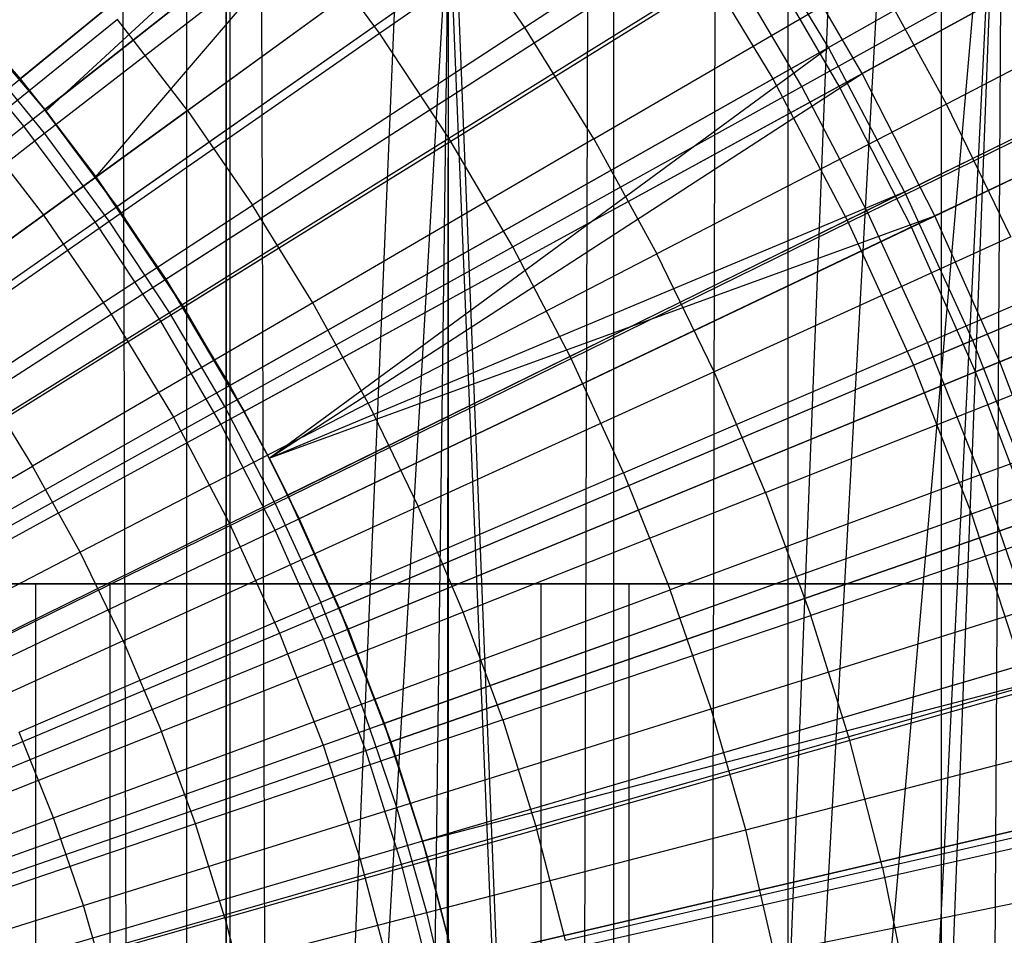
# Model space of a CAD drawing. Extents: x 0.1 to 12.1, y -6 to 6.
# Tile 216 of 256: x 6.833 to 7.286, y 0.238 to 0.66. Entities that reach past the tile are written whole.
import ezdxf

# ---------------------------------------------------------------- set-up
doc = ezdxf.new("R2010")
doc.units = 0
doc.header["$LTSCALE"] = 2.54
doc.layers.get('0').update_dxf_attribs({"linetype": 'CONTINUOUS'})

# ---------------------------------------------------------------- blocks, each defined once
blk = doc.blocks.new('DROPS_COLOR_B-11195_STL')
at = {"color": 0}
for p, q in [((6.91026, -0.9, 47.84314), (6.91026, 0.9, 47.84314)), ((6.91026, -0.9, 47.84314), (6.91026, 0.9, 47.84314)), ((6.91026, -0.9, 40.02596), (6.91026, 0.9, 40.02596)), ((6.91026, -0.9, 40.02596), (6.91026, 0.9, 40.02596)), ((7.03069, -0.90001, 62.86436), (7.03069, 0.89999, 62.86436)), ((7.03069, -0.90001, 62.86436), (7.03069, 0.89999, 62.86436)), ((7.18693, -0.9, 47.77252), (7.18693, 0.9, 47.77252)), ((7.18693, -0.9, 47.77252), (7.18693, 0.9, 47.77252)), ((7.18693, -0.9, 40.09658), (7.18693, 0.9, 40.09658)), ((7.18693, -0.9, 40.09658), (7.18693, 0.9, 40.09658)), ((7.07837, 0.83272, 13.37336), (6.83346, 0.63245, 13.45288)), ((7.07837, 0.83272, 13.37336), (6.83346, 0.63245, 13.45288)), ((6.84536, 0.61761, 13.45288), (7.07837, 0.83272, 13.37336)), ((6.84536, 0.61761, 13.45288), (7.07837, 0.83272, 13.37336)), ((6.8683, 0.58727, 13.45288), (7.07837, 0.83272, 13.37336)), ((6.8683, 0.58727, 13.45288), (7.07837, 0.83272, 13.37336)), ((7.28569, 0.82414, 51.06993), (7.1497, -0.74663, 51.04319)), ((7.28569, 0.82414, 51.06993), (7.1497, -0.74663, 51.04319)), ((7.28569, 0.82414, 51.06993), (7.20676, -0.77355, 51.05401)), ((7.28569, 0.82414, 51.06993), (7.20676, -0.77355, 51.05401)), ((7.22438, -0.78339, 51.05747), (7.28569, 0.82414, 51.06993)), ((7.22438, -0.78339, 51.05747), (7.28569, 0.82414, 51.06993)), ((7.2763, -0.81719, 51.06798), (7.28569, 0.82414, 51.06993)), ((7.2763, -0.81719, 51.06798), (7.28569, 0.82414, 51.06993)), ((6.81038, 0.61358, 1.92723), (7.0556, 0.8141, 2.00512)), ((6.81038, 0.61358, 1.92723), (7.0556, 0.8141, 2.00512)), ((6.92824, 0, 36.86092), (6.92824, 0.8, 36.86092)), ((6.92824, 0, 36.86092), (6.92824, 0.8, 36.86092)), ((6.92824, 0.8, 17.01284), (6.92824, 0, 17.01284)), ((6.92824, 0.8, 17.01284), (6.92824, 0, 17.01284)), ((6.93009, 0, 33.13446), (6.93009, 0.8, 33.13446)), ((6.93009, 0, 33.13446), (6.93009, 0.8, 33.13446)), ((6.93009, 0, 20.7393), (6.93009, 0.8, 20.7393)), ((6.93009, 0, 20.7393), (6.93009, 0.8, 20.7393)), ((7.10673, 0, 32.98361), (7.10673, 0.8, 32.98361)), ((7.10673, 0, 32.98361), (7.10673, 0.8, 32.98361)), ((7.10673, 0, 20.89016), (7.10673, 0.8, 20.89016)), ((7.10673, 0, 20.89016), (7.10673, 0.8, 20.89016)), ((7.20545, 0.64687, 13.37336), (7.47667, 0.80003, 13.27646)), ((7.20545, 0.64687, 13.37336), (7.47667, 0.80003, 13.27646)), ((7.25758, 0, 32.80698), (7.25758, 0.8, 32.80698)), ((7.25758, 0, 32.80698), (7.25758, 0.8, 32.80698)), ((7.25758, 0, 21.06679), (7.25758, 0.8, 21.06679)), ((7.25758, 0, 21.06679), (7.25758, 0.8, 21.06679)), ((7.1497, -0.74663, 51.04319), (7.23453, 0.78939, 51.05949)), ((7.1497, -0.74663, 51.04319), (7.23453, 0.78939, 51.05949)), ((7.17984, 0.63241, 2.00512), (7.4515, 0.78582, 2.1004)), ((7.17984, 0.63241, 2.00512), (7.4515, 0.78582, 2.1004)), ((7.20948, 0.775, 51.05454), (7.1497, -0.74663, 51.04319)), ((7.20948, 0.775, 51.05454), (7.1497, -0.74663, 51.04319)), ((6.8683, 0.58727, 13.45288), (7.12425, 0.77322, 13.37336)), ((6.8683, 0.58727, 13.45288), (7.12425, 0.77322, 13.37336)), ((6.84418, 0.56974, 1.92723), (7.10046, 0.75594, 2.00512)), ((6.84418, 0.56974, 1.92723), (7.10046, 0.75594, 2.00512)), ((7.1534, 0.74815, 51.04387), (7.1497, -0.74663, 51.04319)), ((7.1534, 0.74815, 51.04387), (7.1497, -0.74663, 51.04319)), ((6.9989, 0.65347, 13.68953), (7.12375, 0.74037, 13.64441)), ((6.9989, 0.65347, 13.68953), (7.12375, 0.74037, 13.64441)), ((7.19142, 0.7381, 13.71107), (7.06579, 0.65614, 13.75643)), ((7.19142, 0.7381, 13.71107), (7.06579, 0.65614, 13.75643)), ((7.0947, 0.72705, 51.03329), (7.09042, -0.72579, 51.03255)), ((7.0947, 0.72705, 51.03329), (7.09042, -0.72579, 51.03255)), ((7.24051, 0.58042, 13.37336), (7.52004, 0.71785, 13.27646)), ((7.24051, 0.58042, 13.37336), (7.52004, 0.71785, 13.27646)), ((7.03349, 0.71182, 51.02291), (7.09042, -0.72579, 51.03255)), ((7.03349, 0.71182, 51.02291), (7.09042, -0.72579, 51.03255)), ((6.90051, 0.54016, 13.45288), (7.16665, 0.7112, 13.37336)), ((6.90051, 0.54016, 13.45288), (7.16665, 0.7112, 13.37336)), ((6.94885, -0.70111, 51.00961), (7.0307, 0.71128, 51.02245)), ((6.94885, -0.70111, 51.00961), (7.0307, 0.71128, 51.02245)), ((6.94885, -0.70111, 51.00961), (7.00757, 0.7073, 51.0187)), ((6.94885, -0.70111, 51.00961), (7.00757, 0.7073, 51.0187)), ((7.0126, -0.70811, 51.01951), (7.0307, 0.71128, 51.02245)), ((7.0126, -0.70811, 51.01951), (7.0307, 0.71128, 51.02245)), ((7.0291, -0.71099, 51.02218), (7.0307, 0.71128, 51.02245)), ((7.0291, -0.71099, 51.02218), (7.0307, 0.71128, 51.02245)), ((7.0307, 0.71128, 51.02245), (7.09042, -0.72579, 51.03255)), ((7.0307, 0.71128, 51.02245), (7.09042, -0.72579, 51.03255)), ((7.20545, 0.64687, 13.37336), (7.16665, 0.7112, 13.37336)), ((7.20545, 0.64687, 13.37336), (7.16665, 0.7112, 13.37336)), ((6.91047, 0.61788, 13.79774), (7.03155, 0.70584, 13.75643)), ((6.91047, 0.61788, 13.79774), (7.03155, 0.70584, 13.75643)), ((7.06579, 0.65614, 13.75643), (7.03155, 0.70584, 13.75643)), ((7.06579, 0.65614, 13.75643), (7.03155, 0.70584, 13.75643)), ((7.1932, 0.62895, 13.64441), (7.32653, 0.70296, 13.59504)), ((7.1932, 0.62895, 13.64441), (7.32653, 0.70296, 13.59504)), ((7.21412, 0.56744, 2.00512), (7.49409, 0.7051, 2.1004)), ((7.21412, 0.56744, 2.00512), (7.49409, 0.7051, 2.1004)), ((6.84473, 0.60739, 13.73038), (6.96459, 0.70018, 13.68953)), ((6.84473, 0.60739, 13.73038), (6.96459, 0.70018, 13.68953)), ((6.88499, -0.70054, 51.00039), (6.88086, 0.70071, 50.99982)), ((6.88499, -0.70054, 51.00039), (6.88086, 0.70071, 50.99982)), ((6.94449, 0.70086, 51.00895), (6.94885, -0.70111, 51.00961)), ((6.94449, 0.70086, 51.00895), (6.94885, -0.70111, 51.00961)), ((6.9989, 0.65347, 13.68953), (6.96459, 0.70018, 13.68953)), ((6.9989, 0.65347, 13.68953), (6.96459, 0.70018, 13.68953)), ((6.87543, 0.52405, 1.92723), (7.14191, 0.6953, 2.00512)), ((6.87543, 0.52405, 1.92723), (7.14191, 0.6953, 2.00512)), ((7.14191, 0.6953, 2.00512), (7.17984, 0.63241, 2.00512)), ((7.14191, 0.6953, 2.00512), (7.17984, 0.63241, 2.00512)), ((7.39331, 0.68992, 13.66163), (7.25978, 0.62083, 13.71107)), ((7.39331, 0.68992, 13.66163), (7.25978, 0.62083, 13.71107)), ((7.03079, 0.60507, 13.68953), (7.15989, 0.68554, 13.64441)), ((7.03079, 0.60507, 13.68953), (7.15989, 0.68554, 13.64441)), ((7.1932, 0.62895, 13.64441), (7.15989, 0.68554, 13.64441)), ((7.1932, 0.62895, 13.64441), (7.15989, 0.68554, 13.64441)), ((7.09748, 0.60478, 13.75643), (7.22707, 0.68032, 13.71107)), ((7.09748, 0.60478, 13.75643), (7.22707, 0.68032, 13.71107)), ((7.25978, 0.62083, 13.71107), (7.22707, 0.68032, 13.71107)), ((7.25978, 0.62083, 13.71107), (7.22707, 0.68032, 13.71107)), ((6.79609, 0.67558, 13.45288), (6.83346, 0.63245, 13.45288)), ((6.84484, 0.61828, 13.61623), (6.79609, 0.67558, 13.45288)), ((6.84484, 0.61828, 13.61623), (6.79609, 0.67558, 13.45288)), ((6.79609, 0.67558, 13.45288), (6.83346, 0.63245, 13.45288)), ((6.87835, 0.65983, 13.79774), (6.76213, 0.56611, 13.83503)), ((6.87835, 0.65983, 13.79774), (6.76213, 0.56611, 13.83503)), ((6.80927, 0.66094, 13.61623), (6.84484, 0.61828, 13.61623)), ((6.91047, 0.61788, 13.79774), (6.87835, 0.65983, 13.79774)), ((6.91047, 0.61788, 13.79774), (6.87835, 0.65983, 13.79774)), ((6.87448, 0.56687, 13.73038), (6.9989, 0.65347, 13.68953)), ((6.87448, 0.56687, 13.73038), (6.9989, 0.65347, 13.68953)), ((7.06579, 0.65614, 13.75643), (6.94044, 0.57437, 13.79774)), ((7.06579, 0.65614, 13.75643), (6.94044, 0.57437, 13.79774)), ((7.03079, 0.60507, 13.68953), (6.9989, 0.65347, 13.68953)), ((7.03079, 0.60507, 13.68953), (6.9989, 0.65347, 13.68953)), ((7.09748, 0.60478, 13.75643), (7.06579, 0.65614, 13.75643)), ((7.09748, 0.60478, 13.75643), (7.06579, 0.65614, 13.75643)), ((6.84473, 0.60739, 13.73038), (6.81296, 0.64636, 13.73038)), ((6.84473, 0.60739, 13.73038), (6.81296, 0.64636, 13.73038)), ((6.92998, 0.4913, 13.45288), (7.20545, 0.64687, 13.37336)), ((6.92998, 0.4913, 13.45288), (7.20545, 0.64687, 13.37336)), ((6.94805, 0.45782, 13.45288), (7.20545, 0.64687, 13.37336)), ((6.94805, 0.45782, 13.45288), (7.20545, 0.64687, 13.37336)), ((7.24051, 0.58042, 13.37336), (7.20545, 0.64687, 13.37336)), ((7.24051, 0.58042, 13.37336), (7.20545, 0.64687, 13.37336)), ((7.2236, 0.57075, 13.64441), (7.36051, 0.63791, 13.59504)), ((7.2236, 0.57075, 13.64441), (7.36051, 0.63791, 13.59504)), ((6.83346, 0.63245, 13.45288), (6.84536, 0.61761, 13.45288)), ((6.84484, 0.61828, 13.61623), (6.83346, 0.63245, 13.45288)), ((6.83346, 0.63245, 13.45288), (6.84536, 0.61761, 13.45288)), ((6.84484, 0.61828, 13.61623), (6.83346, 0.63245, 13.45288)), ((6.90402, 0.47664, 1.92723), (7.17984, 0.63241, 2.00512)), ((6.90402, 0.47664, 1.92723), (7.17984, 0.63241, 2.00512)), ((7.17984, 0.63241, 2.00512), (7.21412, 0.56744, 2.00512)), ((7.17984, 0.63241, 2.00512), (7.21412, 0.56744, 2.00512)), ((7.27172, 0.51208, 13.37336), (7.55864, 0.63333, 13.27646)), ((7.27172, 0.51208, 13.37336), (7.55864, 0.63333, 13.27646)), ((7.06019, 0.55513, 13.68953), (7.1932, 0.62895, 13.64441)), ((7.06019, 0.55513, 13.68953), (7.1932, 0.62895, 13.64441)), ((7.2236, 0.57075, 13.64441), (7.1932, 0.62895, 13.64441)), ((7.2236, 0.57075, 13.64441), (7.1932, 0.62895, 13.64441)), ((7.25978, 0.62083, 13.71107), (7.12656, 0.55189, 13.75643)), ((7.25978, 0.62083, 13.71107), (7.12656, 0.55189, 13.75643)), ((7.24463, 0.50063, 2.00512), (7.53201, 0.62208, 2.1004)), ((7.24463, 0.50063, 2.00512), (7.53201, 0.62208, 2.1004)), ((7.28946, 0.55976, 13.71107), (7.25978, 0.62083, 13.71107)), ((7.28946, 0.55976, 13.71107), (7.25978, 0.62083, 13.71107)), ((6.91047, 0.61788, 13.79774), (6.78968, 0.53012, 13.83503)), ((6.91047, 0.61788, 13.79774), (6.78968, 0.53012, 13.83503)), ((6.84484, 0.61828, 13.61623), (6.87799, 0.5737, 13.61623)), ((6.84484, 0.61828, 13.61623), (6.84536, 0.61761, 13.45288)), ((6.84484, 0.61828, 13.61623), (6.84536, 0.61761, 13.45288)), ((6.87799, 0.5737, 13.61623), (6.84536, 0.61761, 13.45288)), ((6.87799, 0.5737, 13.61623), (6.84536, 0.61761, 13.45288)), ((6.84536, 0.61761, 13.45288), (6.8683, 0.58727, 13.45288)), ((6.84536, 0.61761, 13.45288), (6.8683, 0.58727, 13.45288)), ((6.91047, 0.61788, 13.79774), (6.94044, 0.57437, 13.79774)), ((6.91047, 0.61788, 13.79774), (6.94044, 0.57437, 13.79774)), ((6.81038, 0.61358, 1.92723), (6.84418, 0.56974, 1.92723)), ((6.81038, 0.61358, 1.92723), (6.84418, 0.56974, 1.92723)), ((6.72527, 0.51493, 13.76702), (6.84473, 0.60739, 13.73038)), ((6.72527, 0.51493, 13.76702), (6.84473, 0.60739, 13.73038)), ((6.87448, 0.56687, 13.73038), (6.84473, 0.60739, 13.73038)), ((6.87448, 0.56687, 13.73038), (6.84473, 0.60739, 13.73038)), ((6.90215, 0.52489, 13.73038), (7.03079, 0.60507, 13.68953)), ((6.90215, 0.52489, 13.73038), (7.03079, 0.60507, 13.68953)), ((7.09748, 0.60478, 13.75643), (6.96819, 0.52941, 13.79774)), ((7.09748, 0.60478, 13.75643), (6.96819, 0.52941, 13.79774)), ((7.06019, 0.55513, 13.68953), (7.03079, 0.60507, 13.68953)), ((7.06019, 0.55513, 13.68953), (7.03079, 0.60507, 13.68953)), ((7.09748, 0.60478, 13.75643), (7.12656, 0.55189, 13.75643)), ((7.09748, 0.60478, 13.75643), (7.12656, 0.55189, 13.75643)), ((6.8683, 0.58727, 13.45288), (6.90051, 0.54016, 13.45288)), ((6.90861, 0.52736, 13.61623), (6.8683, 0.58727, 13.45288)), ((6.87799, 0.5737, 13.61623), (6.8683, 0.58727, 13.45288)), ((6.90861, 0.52736, 13.61623), (6.8683, 0.58727, 13.45288)), ((6.8683, 0.58727, 13.45288), (6.90051, 0.54016, 13.45288)), ((6.87799, 0.5737, 13.61623), (6.8683, 0.58727, 13.45288)), ((6.94805, 0.45782, 13.45288), (7.24051, 0.58042, 13.37336)), ((6.94805, 0.45782, 13.45288), (7.24051, 0.58042, 13.37336)), ((6.95661, 0.44083, 13.45288), (7.24051, 0.58042, 13.37336)), ((6.95661, 0.44083, 13.45288), (7.24051, 0.58042, 13.37336)), ((7.24051, 0.58042, 13.37336), (7.27172, 0.51208, 13.37336)), ((7.24051, 0.58042, 13.37336), (7.27172, 0.51208, 13.37336)), ((6.8154, 0.49279, 13.83503), (6.94044, 0.57437, 13.79774)), ((6.8154, 0.49279, 13.83503), (6.94044, 0.57437, 13.79774)), ((6.87799, 0.5737, 13.61623), (6.90861, 0.52736, 13.61623)), ((6.96819, 0.52941, 13.79774), (6.94044, 0.57437, 13.79774)), ((6.96819, 0.52941, 13.79774), (6.94044, 0.57437, 13.79774)), ((7.25101, 0.51109, 13.64441), (7.39115, 0.57123, 13.59504)), ((7.25101, 0.51109, 13.64441), (7.39115, 0.57123, 13.59504)), ((6.58482, 0.3813, 1.86697), (6.84418, 0.56974, 1.92723)), ((6.58482, 0.3813, 1.86697), (6.84418, 0.56974, 1.92723)), ((6.7505, 0.48057, 13.76702), (6.87448, 0.56687, 13.73038)), ((6.7505, 0.48057, 13.76702), (6.87448, 0.56687, 13.73038)), ((6.84418, 0.56974, 1.92723), (6.87543, 0.52405, 1.92723)), ((6.84418, 0.56974, 1.92723), (6.87543, 0.52405, 1.92723)), ((6.90215, 0.52489, 13.73038), (6.87448, 0.56687, 13.73038)), ((6.90215, 0.52489, 13.73038), (6.87448, 0.56687, 13.73038)), ((6.92985, 0.42768, 1.92723), (7.21412, 0.56744, 2.00512)), ((6.92985, 0.42768, 1.92723), (7.21412, 0.56744, 2.00512)), ((7.08702, 0.50376, 13.68953), (7.2236, 0.57075, 13.64441)), ((7.08702, 0.50376, 13.68953), (7.2236, 0.57075, 13.64441)), ((7.21412, 0.56744, 2.00512), (7.24463, 0.50063, 2.00512)), ((7.21412, 0.56744, 2.00512), (7.24463, 0.50063, 2.00512)), ((7.25101, 0.51109, 13.64441), (7.2236, 0.57075, 13.64441)), ((7.25101, 0.51109, 13.64441), (7.2236, 0.57075, 13.64441)), ((7.28946, 0.55976, 13.71107), (7.15294, 0.4976, 13.75643)), ((7.28946, 0.55976, 13.71107), (7.15294, 0.4976, 13.75643)), ((6.92766, 0.48157, 13.73038), (7.06019, 0.55513, 13.68953)), ((6.92766, 0.48157, 13.73038), (7.06019, 0.55513, 13.68953)), ((7.08702, 0.50376, 13.68953), (7.06019, 0.55513, 13.68953)), ((7.08702, 0.50376, 13.68953), (7.06019, 0.55513, 13.68953)), ((6.99364, 0.48311, 13.79774), (7.12656, 0.55189, 13.75643)), ((6.99364, 0.48311, 13.79774), (7.12656, 0.55189, 13.75643)), ((7.15294, 0.4976, 13.75643), (7.12656, 0.55189, 13.75643)), ((7.15294, 0.4976, 13.75643), (7.12656, 0.55189, 13.75643)), ((6.90051, 0.54016, 13.45288), (6.92998, 0.4913, 13.45288)), ((6.9366, 0.47938, 13.61623), (6.90051, 0.54016, 13.45288)), ((6.90861, 0.52736, 13.61623), (6.90051, 0.54016, 13.45288)), ((6.9366, 0.47938, 13.61623), (6.90051, 0.54016, 13.45288)), ((6.90051, 0.54016, 13.45288), (6.92998, 0.4913, 13.45288)), ((6.90861, 0.52736, 13.61623), (6.90051, 0.54016, 13.45288)), ((7.27128, 0.43218, 2.00512), (7.56512, 0.53703, 2.1004)), ((7.27128, 0.43218, 2.00512), (7.56512, 0.53703, 2.1004)), ((6.96819, 0.52941, 13.79774), (6.8392, 0.45421, 13.83503)), ((6.96819, 0.52941, 13.79774), (6.8392, 0.45421, 13.83503)), ((6.90861, 0.52736, 13.61623), (6.9366, 0.47938, 13.61623)), ((6.99364, 0.48311, 13.79774), (6.96819, 0.52941, 13.79774)), ((6.99364, 0.48311, 13.79774), (6.96819, 0.52941, 13.79774)), ((6.60573, 0.35072, 1.86697), (6.87543, 0.52405, 1.92723)), ((6.60573, 0.35072, 1.86697), (6.87543, 0.52405, 1.92723)), ((6.77395, 0.44499, 13.76702), (6.90215, 0.52489, 13.73038)), ((6.77395, 0.44499, 13.76702), (6.90215, 0.52489, 13.73038)), ((6.87543, 0.52405, 1.92723), (6.90402, 0.47664, 1.92723)), ((6.87543, 0.52405, 1.92723), (6.90402, 0.47664, 1.92723)), ((6.92766, 0.48157, 13.73038), (6.90215, 0.52489, 13.73038)), ((6.92766, 0.48157, 13.73038), (6.90215, 0.52489, 13.73038)), ((6.98031, 0.38893, 13.45288), (7.27172, 0.51208, 13.37336)), ((6.98031, 0.38893, 13.45288), (7.27172, 0.51208, 13.37336)), ((7.27172, 0.51208, 13.37336), (7.29898, 0.44207, 13.37336)), ((7.27172, 0.51208, 13.37336), (7.29898, 0.44207, 13.37336)), ((7.11122, 0.4511, 13.68953), (7.25101, 0.51109, 13.64441)), ((7.11122, 0.4511, 13.68953), (7.25101, 0.51109, 13.64441)), ((7.27537, 0.45011, 13.64441), (7.25101, 0.51109, 13.64441)), ((7.27537, 0.45011, 13.64441), (7.25101, 0.51109, 13.64441)), ((6.95093, 0.437, 13.73038), (7.08702, 0.50376, 13.68953)), ((6.95093, 0.437, 13.73038), (7.08702, 0.50376, 13.68953)), ((7.11122, 0.4511, 13.68953), (7.08702, 0.50376, 13.68953)), ((7.11122, 0.4511, 13.68953), (7.08702, 0.50376, 13.68953)), ((7.27537, 0.45011, 13.64441), (7.41837, 0.50307, 13.59504)), ((7.27537, 0.45011, 13.64441), (7.41837, 0.50307, 13.59504)), ((6.95285, 0.37732, 1.92723), (7.24463, 0.50063, 2.00512)), ((6.95285, 0.37732, 1.92723), (7.24463, 0.50063, 2.00512)), ((7.24463, 0.50063, 2.00512), (7.27128, 0.43218, 2.00512)), ((7.24463, 0.50063, 2.00512), (7.27128, 0.43218, 2.00512)), ((7.15294, 0.4976, 13.75643), (7.01674, 0.43559, 13.79774)), ((7.15294, 0.4976, 13.75643), (7.01674, 0.43559, 13.79774)), ((7.17656, 0.44206, 13.75643), (7.15294, 0.4976, 13.75643)), ((7.17656, 0.44206, 13.75643), (7.15294, 0.4976, 13.75643)), ((7.17656, 0.44206, 13.75643), (7.31603, 0.49728, 13.71107)), ((7.17656, 0.44206, 13.75643), (7.31603, 0.49728, 13.71107)), ((6.8154, 0.49279, 13.83503), (6.8392, 0.45421, 13.83503)), ((6.8154, 0.49279, 13.83503), (6.8392, 0.45421, 13.83503)), ((6.94805, 0.45782, 13.61623), (6.92998, 0.4913, 13.45288)), ((6.9366, 0.47938, 13.61623), (6.92998, 0.4913, 13.45288)), ((6.94805, 0.45782, 13.61623), (6.92998, 0.4913, 13.45288)), ((6.92998, 0.4913, 13.45288), (6.94805, 0.45782, 13.45288)), ((6.92998, 0.4913, 13.45288), (6.94805, 0.45782, 13.45288)), ((6.9366, 0.47938, 13.61623), (6.92998, 0.4913, 13.45288)), ((6.79557, 0.40825, 13.76702), (6.92766, 0.48157, 13.73038)), ((6.79557, 0.40825, 13.76702), (6.92766, 0.48157, 13.73038)), ((6.99364, 0.48311, 13.79774), (6.86104, 0.41449, 13.83503)), ((6.99364, 0.48311, 13.79774), (6.86104, 0.41449, 13.83503)), ((6.95093, 0.437, 13.73038), (6.92766, 0.48157, 13.73038)), ((6.95093, 0.437, 13.73038), (6.92766, 0.48157, 13.73038)), ((6.99364, 0.48311, 13.79774), (7.01674, 0.43559, 13.79774)), ((6.99364, 0.48311, 13.79774), (7.01674, 0.43559, 13.79774)), ((6.62486, 0.31899, 1.86697), (6.90402, 0.47664, 1.92723)), ((6.62486, 0.31899, 1.86697), (6.90402, 0.47664, 1.92723)), ((6.90402, 0.47664, 1.92723), (6.92985, 0.42768, 1.92723)), ((6.90402, 0.47664, 1.92723), (6.92985, 0.42768, 1.92723)), ((6.9366, 0.47938, 13.61623), (6.94805, 0.45782, 13.61623)), ((6.96189, 0.42992, 13.61623), (6.94805, 0.45782, 13.45288)), ((6.94805, 0.45782, 13.61623), (6.96189, 0.42992, 13.61623)), ((6.94805, 0.45782, 13.61623), (6.94805, 0.45782, 13.45288)), ((6.96189, 0.42992, 13.61623), (6.94805, 0.45782, 13.45288)), ((6.94805, 0.45782, 13.45288), (6.95661, 0.44083, 13.45288)), ((6.94805, 0.45782, 13.61623), (6.94805, 0.45782, 13.45288)), ((6.94805, 0.45782, 13.45288), (6.95661, 0.44083, 13.45288)), ((6.71052, 0.3792, 13.86834), (6.8392, 0.45421, 13.83503)), ((6.71052, 0.3792, 13.86834), (6.8392, 0.45421, 13.83503)), ((6.86104, 0.41449, 13.83503), (6.8392, 0.45421, 13.83503)), ((6.86104, 0.41449, 13.83503), (6.8392, 0.45421, 13.83503)), ((7.11122, 0.4511, 13.68953), (6.97192, 0.39132, 13.73038)), ((7.11122, 0.4511, 13.68953), (6.97192, 0.39132, 13.73038)), ((7.11122, 0.4511, 13.68953), (7.13272, 0.39728, 13.68953)), ((7.11122, 0.4511, 13.68953), (7.13272, 0.39728, 13.68953)), ((7.27537, 0.45011, 13.64441), (7.13272, 0.39728, 13.68953)), ((7.27537, 0.45011, 13.64441), (7.13272, 0.39728, 13.68953)), ((7.27537, 0.45011, 13.64441), (7.29661, 0.38798, 13.64441)), ((7.27537, 0.45011, 13.64441), (7.29661, 0.38798, 13.64441)), ((6.98439, 0.37914, 13.61623), (6.95661, 0.44083, 13.45288)), ((6.96189, 0.42992, 13.61623), (6.95661, 0.44083, 13.45288)), ((6.98439, 0.37914, 13.61623), (6.95661, 0.44083, 13.45288)), ((6.95661, 0.44083, 13.45288), (6.98031, 0.38893, 13.45288)), ((6.95661, 0.44083, 13.45288), (6.98031, 0.38893, 13.45288)), ((6.96189, 0.42992, 13.61623), (6.95661, 0.44083, 13.45288)), ((7.00101, 0.33575, 13.45288), (7.29898, 0.44207, 13.37336)), ((7.00101, 0.33575, 13.45288), (7.29898, 0.44207, 13.37336)), ((7.17656, 0.44206, 13.75643), (7.03741, 0.38697, 13.79774)), ((7.17656, 0.44206, 13.75643), (7.03741, 0.38697, 13.79774)), ((7.17656, 0.44206, 13.75643), (7.19736, 0.38541, 13.75643)), ((7.17656, 0.44206, 13.75643), (7.19736, 0.38541, 13.75643)), ((6.95093, 0.437, 13.73038), (6.81531, 0.37048, 13.76702)), ((6.95093, 0.437, 13.73038), (6.81531, 0.37048, 13.76702)), ((6.88085, 0.37372, 13.83503), (7.01674, 0.43559, 13.79774)), ((6.88085, 0.37372, 13.83503), (7.01674, 0.43559, 13.79774)), ((6.95093, 0.437, 13.73038), (6.97192, 0.39132, 13.73038)), ((6.95093, 0.437, 13.73038), (6.97192, 0.39132, 13.73038)), ((7.03741, 0.38697, 13.79774), (7.01674, 0.43559, 13.79774)), ((7.03741, 0.38697, 13.79774), (7.01674, 0.43559, 13.79774)), ((6.97293, 0.32573, 1.92723), (7.27128, 0.43218, 2.00512)), ((6.97293, 0.32573, 1.92723), (7.27128, 0.43218, 2.00512)), ((7.33943, 0.43355, 13.71107), (7.19736, 0.38541, 13.75643)), ((7.33943, 0.43355, 13.71107), (7.19736, 0.38541, 13.75643)), ((7.27128, 0.43218, 2.00512), (7.29398, 0.36233, 2.00512)), ((7.27128, 0.43218, 2.00512), (7.29398, 0.36233, 2.00512)), ((6.64215, 0.28623, 1.86697), (6.92985, 0.42768, 1.92723)), ((6.64215, 0.28623, 1.86697), (6.92985, 0.42768, 1.92723)), ((6.92985, 0.42768, 1.92723), (6.95285, 0.37732, 1.92723)), ((6.92985, 0.42768, 1.92723), (6.95285, 0.37732, 1.92723)), ((6.96189, 0.42992, 13.61623), (6.98439, 0.37914, 13.61623)), ((6.86104, 0.41449, 13.83503), (6.72875, 0.34604, 13.86834)), ((6.86104, 0.41449, 13.83503), (6.72875, 0.34604, 13.86834)), ((6.88085, 0.37372, 13.83503), (6.86104, 0.41449, 13.83503)), ((6.88085, 0.37372, 13.83503), (6.86104, 0.41449, 13.83503)), ((6.54078, 0.4, 34.00431), (6.84065, 0.4, 33.74966)), ((6.84065, 0.4, 20.12411), (6.54078, 0.4, 19.86945)), ((6.84065, 0.4, 20.12411), (6.54078, 0.4, 19.86945)), ((6.54078, 0.4, 34.00431), (6.84065, 0.4, 33.74966)), ((6.87485, 0.4, 34.90134), (6.70671, 0.4, 35.14677)), ((6.70671, 0.4, 18.72699), (6.87485, 0.4, 18.97242)), ((6.87485, 0.4, 34.90134), (6.70671, 0.4, 35.14677)), ((6.70671, 0.4, 18.72699), (6.87485, 0.4, 18.97242)), ((6.84065, 0.4, 33.74966), (7.11378, 0.4, 33.46651)), ((7.11378, 0.4, 20.40725), (6.84065, 0.4, 20.12411)), ((6.84065, 0, 20.12411), (6.84065, 0.4, 20.12411)), ((7.11378, 0.4, 20.40725), (6.84065, 0.4, 20.12411)), ((6.84065, 0, 20.12411), (6.84065, 0.4, 20.12411)), ((6.84065, 0, 33.74966), (6.84065, 0.4, 33.74966)), ((6.84065, 0.4, 33.74966), (7.11378, 0.4, 33.46651)), ((6.84065, 0, 33.74966), (6.84065, 0.4, 33.74966)), ((7.07329, 0.4, 34.6797), (6.87485, 0.4, 34.90134)), ((6.87485, 0.4, 18.97242), (7.07329, 0.4, 19.19406)), ((6.87485, 0, 34.90134), (6.87485, 0.4, 34.90134)), ((7.07329, 0.4, 34.6797), (6.87485, 0.4, 34.90134)), ((6.87485, 0, 34.90134), (6.87485, 0.4, 34.90134)), ((6.87485, 0, 18.97242), (6.87485, 0.4, 18.97242)), ((6.87485, 0.4, 18.97242), (7.07329, 0.4, 19.19406)), ((6.87485, 0, 18.97242), (6.87485, 0.4, 18.97242)), ((7.29871, 0.4, 34.48556), (7.07329, 0.4, 34.6797)), ((7.07329, 0.4, 19.19406), (7.29871, 0.4, 19.3882)), ((7.07329, 0, 34.6797), (7.07329, 0.4, 34.6797)), ((7.29871, 0.4, 34.48556), (7.07329, 0.4, 34.6797)), ((7.07329, 0, 34.6797), (7.07329, 0.4, 34.6797)), ((7.07329, 0, 19.19406), (7.07329, 0.4, 19.19406)), ((7.07329, 0.4, 19.19406), (7.29871, 0.4, 19.3882)), ((7.07329, 0, 19.19406), (7.07329, 0.4, 19.19406)), ((7.11378, 0.4, 33.46651), (7.35747, 0.4, 33.15767)), ((7.35747, 0.4, 20.7161), (7.11378, 0.4, 20.40725)), ((7.11378, 0, 20.40725), (7.11378, 0.4, 20.40725)), ((7.35747, 0.4, 20.7161), (7.11378, 0.4, 20.40725)), ((7.11378, 0, 20.40725), (7.11378, 0.4, 20.40725)), ((7.11378, 0, 33.46651), (7.11378, 0.4, 33.46651)), ((7.11378, 0.4, 33.46651), (7.35747, 0.4, 33.15767)), ((7.11378, 0, 33.46651), (7.11378, 0.4, 33.46651)), ((6.99057, 0.34463, 13.73038), (7.13272, 0.39728, 13.68953)), ((6.99057, 0.34463, 13.73038), (7.13272, 0.39728, 13.68953)), ((7.15146, 0.34244, 13.68953), (7.13272, 0.39728, 13.68953)), ((7.15146, 0.34244, 13.68953), (7.13272, 0.39728, 13.68953)), ((6.8331, 0.33175, 13.76702), (6.97192, 0.39132, 13.73038)), ((6.8331, 0.33175, 13.76702), (6.97192, 0.39132, 13.73038)), ((6.99057, 0.34463, 13.73038), (6.97192, 0.39132, 13.73038)), ((6.99057, 0.34463, 13.73038), (6.97192, 0.39132, 13.73038)), ((7.03741, 0.38697, 13.79774), (6.89859, 0.33201, 13.83503)), ((7.03741, 0.38697, 13.79774), (6.89859, 0.33201, 13.83503)), ((7.00403, 0.32718, 13.61623), (6.98031, 0.38893, 13.45288)), ((6.98439, 0.37914, 13.61623), (6.98031, 0.38893, 13.45288)), ((6.98031, 0.38893, 13.45288), (7.00101, 0.33575, 13.45288)), ((7.00403, 0.32718, 13.61623), (6.98031, 0.38893, 13.45288)), ((6.98031, 0.38893, 13.45288), (7.00101, 0.33575, 13.45288)), ((6.98439, 0.37914, 13.61623), (6.98031, 0.38893, 13.45288)), ((7.05562, 0.33737, 13.79774), (7.03741, 0.38697, 13.79774)), ((7.05562, 0.33737, 13.79774), (7.03741, 0.38697, 13.79774)), ((7.05562, 0.33737, 13.79774), (7.19736, 0.38541, 13.75643)), ((7.05562, 0.33737, 13.79774), (7.19736, 0.38541, 13.75643)), ((7.15146, 0.34244, 13.68953), (7.29661, 0.38798, 13.64441)), ((7.15146, 0.34244, 13.68953), (7.29661, 0.38798, 13.64441)), ((7.21529, 0.32777, 13.75643), (7.19736, 0.38541, 13.75643)), ((7.21529, 0.32777, 13.75643), (7.19736, 0.38541, 13.75643)), ((6.65755, 0.25253, 1.86697), (6.95285, 0.37732, 1.92723)), ((6.65755, 0.25253, 1.86697), (6.95285, 0.37732, 1.92723)), ((6.95285, 0.37732, 1.92723), (6.97293, 0.32573, 1.92723)), ((6.95285, 0.37732, 1.92723), (6.97293, 0.32573, 1.92723)), ((6.98439, 0.37914, 13.61623), (7.00403, 0.32718, 13.61623)), ((6.88085, 0.37372, 13.83503), (6.74529, 0.312, 13.86834)), ((6.88085, 0.37372, 13.83503), (6.74529, 0.312, 13.86834)), ((6.88085, 0.37372, 13.83503), (6.89859, 0.33201, 13.83503)), ((6.88085, 0.37372, 13.83503), (6.89859, 0.33201, 13.83503)), ((7.32219, 0.37061, 13.37336), (7.01865, 0.28148, 13.45288)), ((7.32219, 0.37061, 13.37336), (7.01865, 0.28148, 13.45288)), ((7.3596, 0.36872, 13.71107), (7.21529, 0.32777, 13.75643)), ((7.3596, 0.36872, 13.71107), (7.21529, 0.32777, 13.75643)), ((7.29398, 0.36233, 2.00512), (6.99004, 0.27308, 1.92723)), ((7.29398, 0.36233, 2.00512), (6.99004, 0.27308, 1.92723)), ((6.84891, 0.29217, 13.76702), (6.99057, 0.34463, 13.73038)), ((6.84891, 0.29217, 13.76702), (6.99057, 0.34463, 13.73038)), ((7.00683, 0.29706, 13.73038), (6.99057, 0.34463, 13.73038)), ((7.00683, 0.29706, 13.73038), (6.99057, 0.34463, 13.73038)), ((7.00683, 0.29706, 13.73038), (7.15146, 0.34244, 13.68953)), ((7.00683, 0.29706, 13.73038), (7.15146, 0.34244, 13.68953)), ((7.16741, 0.28672, 13.68953), (7.15146, 0.34244, 13.68953)), ((7.16741, 0.28672, 13.68953), (7.15146, 0.34244, 13.68953)), ((7.05562, 0.33737, 13.79774), (6.91422, 0.28946, 13.83503)), ((7.05562, 0.33737, 13.79774), (6.91422, 0.28946, 13.83503)), ((7.01865, 0.28148, 13.61623), (7.00101, 0.33575, 13.45288)), ((7.00403, 0.32718, 13.61623), (7.00101, 0.33575, 13.45288)), ((7.01865, 0.28148, 13.61623), (7.00101, 0.33575, 13.45288)), ((7.00101, 0.33575, 13.45288), (7.01865, 0.28148, 13.45288)), ((7.00403, 0.32718, 13.61623), (7.00101, 0.33575, 13.45288)), ((7.00101, 0.33575, 13.45288), (7.01865, 0.28148, 13.45288)), ((7.05562, 0.33737, 13.79774), (7.07132, 0.28693, 13.79774)), ((7.05562, 0.33737, 13.79774), (7.07132, 0.28693, 13.79774)), ((6.76011, 0.27718, 13.86834), (6.89859, 0.33201, 13.83503)), ((6.76011, 0.27718, 13.86834), (6.89859, 0.33201, 13.83503)), ((6.84891, 0.29217, 13.76702), (6.8331, 0.33175, 13.76702)), ((6.84891, 0.29217, 13.76702), (6.8331, 0.33175, 13.76702)), ((6.91422, 0.28946, 13.83503), (6.89859, 0.33201, 13.83503)), ((6.91422, 0.28946, 13.83503), (6.89859, 0.33201, 13.83503)), ((7.00403, 0.32718, 13.61623), (7.01865, 0.28148, 13.61623)), ((7.21529, 0.32777, 13.75643), (7.07132, 0.28693, 13.79774)), ((7.21529, 0.32777, 13.75643), (7.07132, 0.28693, 13.79774)), ((7.2303, 0.26932, 13.75643), (7.21529, 0.32777, 13.75643)), ((7.2303, 0.26932, 13.75643), (7.21529, 0.32777, 13.75643)), ((6.67099, 0.218, 1.86697), (6.97293, 0.32573, 1.92723)), ((6.67099, 0.218, 1.86697), (6.97293, 0.32573, 1.92723)), ((6.97293, 0.32573, 1.92723), (6.99004, 0.27308, 1.92723)), ((6.97293, 0.32573, 1.92723), (6.99004, 0.27308, 1.92723)), ((7.16741, 0.28672, 13.68953), (7.31467, 0.32485, 13.64441)), ((7.16741, 0.28672, 13.68953), (7.31467, 0.32485, 13.64441)), ((7.2303, 0.26932, 13.75643), (7.37648, 0.30296, 13.71107)), ((7.2303, 0.26932, 13.75643), (7.37648, 0.30296, 13.71107)), ((6.8627, 0.25184, 13.76702), (7.00683, 0.29706, 13.73038)), ((6.8627, 0.25184, 13.76702), (7.00683, 0.29706, 13.73038)), ((7.02066, 0.24872, 13.73038), (7.00683, 0.29706, 13.73038)), ((7.02066, 0.24872, 13.73038), (7.00683, 0.29706, 13.73038)), ((7.03315, 0.2263, 13.45288), (7.34129, 0.29795, 13.37336)), ((7.03315, 0.2263, 13.45288), (7.34129, 0.29795, 13.37336)), ((6.7077, 0.23987, 13.79951), (6.84891, 0.29217, 13.76702)), ((6.7077, 0.23987, 13.79951), (6.84891, 0.29217, 13.76702)), ((6.8627, 0.25184, 13.76702), (6.84891, 0.29217, 13.76702)), ((6.8627, 0.25184, 13.76702), (6.84891, 0.29217, 13.76702)), ((7.31265, 0.29129, 2.00512), (7.00411, 0.21954, 1.92723)), ((7.31265, 0.29129, 2.00512), (7.00411, 0.21954, 1.92723)), ((6.91422, 0.28946, 13.83503), (6.77315, 0.24165, 13.86834)), ((6.91422, 0.28946, 13.83503), (6.77315, 0.24165, 13.86834)), ((6.92768, 0.24617, 13.83503), (6.91422, 0.28946, 13.83503)), ((6.92768, 0.24617, 13.83503), (6.91422, 0.28946, 13.83503)), ((6.92768, 0.24617, 13.83503), (7.07132, 0.28693, 13.79774)), ((6.92768, 0.24617, 13.83503), (7.07132, 0.28693, 13.79774)), ((7.02066, 0.24872, 13.73038), (7.16741, 0.28672, 13.68953)), ((7.02066, 0.24872, 13.73038), (7.16741, 0.28672, 13.68953)), ((7.08446, 0.23575, 13.79774), (7.07132, 0.28693, 13.79774)), ((7.08446, 0.23575, 13.79774), (7.07132, 0.28693, 13.79774)), ((7.18051, 0.23026, 13.68953), (7.16741, 0.28672, 13.68953)), ((7.18051, 0.23026, 13.68953), (7.16741, 0.28672, 13.68953)), ((7.02075, 0.27421, 13.61623), (7.01865, 0.28148, 13.45288)), ((7.01865, 0.28148, 13.61623), (7.02075, 0.27421, 13.61623)), ((7.01865, 0.28148, 13.61623), (7.01865, 0.28148, 13.45288)), ((7.01865, 0.28148, 13.61623), (7.01865, 0.28148, 13.45288)), ((7.01865, 0.28148, 13.45288), (7.03315, 0.2263, 13.45288)), ((7.02075, 0.27421, 13.61623), (7.01865, 0.28148, 13.45288)), ((7.01865, 0.28148, 13.45288), (7.03315, 0.2263, 13.45288)), ((6.99004, 0.27308, 1.92723), (6.68244, 0.18276, 1.86697)), ((6.99004, 0.27308, 1.92723), (6.68244, 0.18276, 1.86697)), ((6.99004, 0.27308, 1.92723), (7.00411, 0.21954, 1.92723)), ((6.99004, 0.27308, 1.92723), (7.00411, 0.21954, 1.92723)), ((7.02075, 0.27421, 13.61623), (7.03451, 0.22039, 13.61623)), ((7.02075, 0.27421, 13.61623), (7.03315, 0.2263, 13.45288)), ((7.02075, 0.27421, 13.61623), (7.03315, 0.2263, 13.45288)), ((7.2303, 0.26932, 13.75643), (7.08446, 0.23575, 13.79774)), ((7.2303, 0.26932, 13.75643), (7.08446, 0.23575, 13.79774)), ((7.2303, 0.26932, 13.75643), (7.24235, 0.21018, 13.75643)), ((7.2303, 0.26932, 13.75643), (7.24235, 0.21018, 13.75643)), ((7.18051, 0.23026, 13.68953), (7.32951, 0.26088, 13.64441)), ((7.18051, 0.23026, 13.68953), (7.32951, 0.26088, 13.64441)), ((6.71902, 0.20676, 13.79951), (6.8627, 0.25184, 13.76702)), ((6.71902, 0.20676, 13.79951), (6.8627, 0.25184, 13.76702)), ((6.87442, 0.21086, 13.76702), (6.8627, 0.25184, 13.76702)), ((6.87442, 0.21086, 13.76702), (6.8627, 0.25184, 13.76702)), ((6.92768, 0.24617, 13.83503), (6.78439, 0.20552, 13.86834)), ((6.92768, 0.24617, 13.83503), (6.78439, 0.20552, 13.86834)), ((6.87442, 0.21086, 13.76702), (7.02066, 0.24872, 13.73038)), ((6.87442, 0.21086, 13.76702), (7.02066, 0.24872, 13.73038)), ((6.92768, 0.24617, 13.83503), (6.93895, 0.20227, 13.83503)), ((6.92768, 0.24617, 13.83503), (6.93895, 0.20227, 13.83503)), ((7.03203, 0.19975, 13.73038), (7.02066, 0.24872, 13.73038)), ((7.03203, 0.19975, 13.73038), (7.02066, 0.24872, 13.73038))]:
    blk.add_line(p, q, dxfattribs=at)
blk = doc.blocks.new('GROUP_1')
at = {"color": 0}
for p, q in [((7.0395, 6.8162, 11.85225), (6.78484, 6.61559, 11.91623)), ((7.0395, 6.8162, 11.85225), (6.78484, 6.61559, 11.91623)), ((6.77526, 6.60804, 0.08172), (7.03002, 6.80874, 0.14503)), ((6.77526, 6.60804, 0.08172), (7.03002, 6.80874, 0.14503)), ((7.44194, 6.78586, 11.77053), (7.16103, 6.63224, 11.85225)), ((7.44194, 6.78586, 11.77053), (7.16103, 6.63224, 11.85225)), ((7.15045, 6.62645, 0.14503), (7.43151, 6.78015, 0.2261)), ((7.15045, 6.62645, 0.14503), (7.43151, 6.78015, 0.2261)), ((6.81799, 6.57102, 11.91623), (7.0834, 6.75716, 11.85225)), ((6.81799, 6.57102, 11.91623), (7.0834, 6.75716, 11.85225)), ((6.808, 6.56401, 0.08172), (7.07352, 6.75024, 0.14503)), ((6.808, 6.56401, 0.08172), (7.07352, 6.75024, 0.14503)), ((7.48354, 6.7045, 11.77053), (7.19452, 6.56673, 11.85225)), ((7.48354, 6.7045, 11.77053), (7.19452, 6.56673, 11.85225)), ((7.18364, 6.56154, 0.14503), (7.4728, 6.69938, 0.2261)), ((7.18364, 6.56154, 0.14503), (7.4728, 6.69938, 0.2261)), ((6.84861, 6.52467, 11.91623), (7.12395, 6.69578, 11.85225)), ((6.84861, 6.52467, 11.91623), (7.12395, 6.69578, 11.85225)), ((7.16103, 6.63224, 11.85225), (7.12395, 6.69578, 11.85225)), ((7.16103, 6.63224, 11.85225), (7.12395, 6.69578, 11.85225)), ((6.83825, 6.51823, 0.08172), (7.11371, 6.68941, 0.14503)), ((6.83825, 6.51823, 0.08172), (7.11371, 6.68941, 0.14503)), ((7.15045, 6.62645, 0.14503), (7.11371, 6.68941, 0.14503)), ((7.15045, 6.62645, 0.14503), (7.11371, 6.68941, 0.14503)), ((6.74927, 6.65825, 11.91623), (6.78484, 6.61559, 11.91623)), ((6.77526, 6.60804, 0.08172), (6.74012, 6.65018, 0.08172)), ((6.77526, 6.60804, 0.08172), (6.74012, 6.65018, 0.08172)), ((6.8766, 6.47669, 11.91623), (7.16103, 6.63224, 11.85225)), ((6.8766, 6.47669, 11.91623), (7.16103, 6.63224, 11.85225)), ((6.88805, 6.45514, 11.91623), (7.16103, 6.63224, 11.85225)), ((6.88805, 6.45514, 11.91623), (7.16103, 6.63224, 11.85225)), ((7.19452, 6.56673, 11.85225), (7.16103, 6.63224, 11.85225)), ((7.19452, 6.56673, 11.85225), (7.16103, 6.63224, 11.85225)), ((6.8659, 6.47084, 0.08172), (7.15045, 6.62645, 0.14503)), ((6.8659, 6.47084, 0.08172), (7.15045, 6.62645, 0.14503)), ((7.18364, 6.56154, 0.14503), (7.15045, 6.62645, 0.14503)), ((7.18364, 6.56154, 0.14503), (7.15045, 6.62645, 0.14503)), ((7.52055, 6.62096, 11.77053), (7.22432, 6.49947, 11.85225)), ((7.52055, 6.62096, 11.77053), (7.22432, 6.49947, 11.85225)), ((7.21316, 6.49489, 0.14503), (7.50954, 6.61645, 0.2261)), ((7.21316, 6.49489, 0.14503), (7.50954, 6.61645, 0.2261)), ((6.78484, 6.61559, 11.91623), (6.81799, 6.57102, 11.91623)), ((6.51815, 6.4055, 0.03637), (6.77526, 6.60804, 0.08172)), ((6.51815, 6.4055, 0.03637), (6.77526, 6.60804, 0.08172)), ((6.808, 6.56401, 0.08172), (6.77526, 6.60804, 0.08172)), ((6.808, 6.56401, 0.08172), (6.77526, 6.60804, 0.08172)), ((6.81799, 6.57102, 11.91623), (6.84861, 6.52467, 11.91623)), ((6.88805, 6.45514, 11.91623), (7.19452, 6.56673, 11.85225)), ((6.88805, 6.45514, 11.91623), (7.19452, 6.56673, 11.85225)), ((7.19452, 6.56673, 11.85225), (6.90189, 6.42724, 11.91623)), ((7.19452, 6.56673, 11.85225), (6.90189, 6.42724, 11.91623)), ((7.22432, 6.49947, 11.85225), (7.19452, 6.56673, 11.85225)), ((7.22432, 6.49947, 11.85225), (7.19452, 6.56673, 11.85225)), ((6.54004, 6.37607, 0.03637), (6.808, 6.56401, 0.08172)), ((6.54004, 6.37607, 0.03637), (6.808, 6.56401, 0.08172)), ((6.83825, 6.51823, 0.08172), (6.808, 6.56401, 0.08172)), ((6.83825, 6.51823, 0.08172), (6.808, 6.56401, 0.08172)), ((6.89088, 6.42199, 0.08172), (7.18364, 6.56154, 0.14503)), ((6.89088, 6.42199, 0.08172), (7.18364, 6.56154, 0.14503)), ((7.21316, 6.49489, 0.14503), (7.18364, 6.56154, 0.14503)), ((7.21316, 6.49489, 0.14503), (7.18364, 6.56154, 0.14503)), ((6.84861, 6.52467, 11.91623), (6.8766, 6.47669, 11.91623)), ((6.56025, 6.34547, 0.03637), (6.83825, 6.51823, 0.08172)), ((6.56025, 6.34547, 0.03637), (6.83825, 6.51823, 0.08172)), ((6.8659, 6.47084, 0.08172), (6.83825, 6.51823, 0.08172)), ((6.8659, 6.47084, 0.08172), (6.83825, 6.51823, 0.08172)), ((7.22432, 6.49947, 11.85225), (6.92439, 6.37645, 11.91623)), ((7.22432, 6.49947, 11.85225), (6.92439, 6.37645, 11.91623)), ((7.25034, 6.43065, 11.85225), (7.22432, 6.49947, 11.85225)), ((7.25034, 6.43065, 11.85225), (7.22432, 6.49947, 11.85225)), ((6.91311, 6.37182, 0.08172), (7.21316, 6.49489, 0.14503)), ((6.91311, 6.37182, 0.08172), (7.21316, 6.49489, 0.14503)), ((7.23894, 6.4267, 0.14503), (7.21316, 6.49489, 0.14503)), ((7.23894, 6.4267, 0.14503), (7.21316, 6.49489, 0.14503)), ((6.8766, 6.47669, 11.91623), (6.88805, 6.45514, 11.91623)), ((6.57873, 6.3138, 0.03637), (6.8659, 6.47084, 0.08172)), ((6.57873, 6.3138, 0.03637), (6.8659, 6.47084, 0.08172)), ((6.89088, 6.42199, 0.08172), (6.8659, 6.47084, 0.08172)), ((6.89088, 6.42199, 0.08172), (6.8659, 6.47084, 0.08172)), ((6.88805, 6.45514, 11.91623), (6.90189, 6.42724, 11.91623)), ((7.25034, 6.43065, 11.85225), (6.94403, 6.32449, 11.91623)), ((7.25034, 6.43065, 11.85225), (6.94403, 6.32449, 11.91623)), ((6.90189, 6.42724, 11.91623), (6.92439, 6.37645, 11.91623)), ((6.93251, 6.3205, 0.08172), (7.23894, 6.4267, 0.14503)), ((6.93251, 6.3205, 0.08172), (7.23894, 6.4267, 0.14503)), ((6.59543, 6.28115, 0.03637), (6.89088, 6.42199, 0.08172)), ((6.59543, 6.28115, 0.03637), (6.89088, 6.42199, 0.08172)), ((6.91311, 6.37182, 0.08172), (6.89088, 6.42199, 0.08172)), ((6.91311, 6.37182, 0.08172), (6.89088, 6.42199, 0.08172)), ((6.92439, 6.37645, 11.91623), (6.94403, 6.32449, 11.91623)), ((6.61028, 6.24762, 0.03637), (6.91311, 6.37182, 0.08172)), ((6.61028, 6.24762, 0.03637), (6.91311, 6.37182, 0.08172)), ((6.93251, 6.3205, 0.08172), (6.91311, 6.37182, 0.08172)), ((6.93251, 6.3205, 0.08172), (6.91311, 6.37182, 0.08172)), ((6.95865, 6.2788, 11.91623), (7.27249, 6.36049, 11.85225)), ((6.95865, 6.2788, 11.91623), (7.27249, 6.36049, 11.85225)), ((6.96075, 6.27152, 11.91623), (7.27249, 6.36049, 11.85225)), ((6.96075, 6.27152, 11.91623), (7.27249, 6.36049, 11.85225)), ((6.94903, 6.26817, 0.08172), (7.26089, 6.35718, 0.14503)), ((6.94903, 6.26817, 0.08172), (7.26089, 6.35718, 0.14503)), ((6.94403, 6.32449, 11.91623), (6.95865, 6.2788, 11.91623)), ((6.62325, 6.21332, 0.03637), (6.93251, 6.3205, 0.08172)), ((6.62325, 6.21332, 0.03637), (6.93251, 6.3205, 0.08172)), ((6.94903, 6.26817, 0.08172), (6.93251, 6.3205, 0.08172)), ((6.94903, 6.26817, 0.08172), (6.93251, 6.3205, 0.08172)), ((6.96262, 6.21501, 0.08172), (7.27894, 6.28655, 0.14503)), ((6.96262, 6.21501, 0.08172), (7.27894, 6.28655, 0.14503)), ((6.97451, 6.2177, 11.91623), (7.29071, 6.28921, 11.85225)), ((6.97451, 6.2177, 11.91623), (7.29071, 6.28921, 11.85225)), ((6.95865, 6.2788, 11.91623), (6.96075, 6.27152, 11.91623)), ((6.63429, 6.17834, 0.03637), (6.94903, 6.26817, 0.08172)), ((6.63429, 6.17834, 0.03637), (6.94903, 6.26817, 0.08172)), ((6.96262, 6.21501, 0.08172), (6.94903, 6.26817, 0.08172)), ((6.96262, 6.21501, 0.08172), (6.94903, 6.26817, 0.08172)), ((6.96075, 6.27152, 11.91623), (6.97451, 6.2177, 11.91623))]:
    blk.add_line(p, q, dxfattribs=at)
blk.add_blockref('DROPS_COLOR_B-11195_STL', (-0.06, 5.99731, -1.7), dxfattribs=at)

msp = doc.modelspace()

# ---------------------------------------------------------------- block references
at = {"color": 0}
msp.add_blockref('GROUP_1', (0.06, -5.99731, 1.7), dxfattribs=at)

doc.saveas('drawing.dxf')
